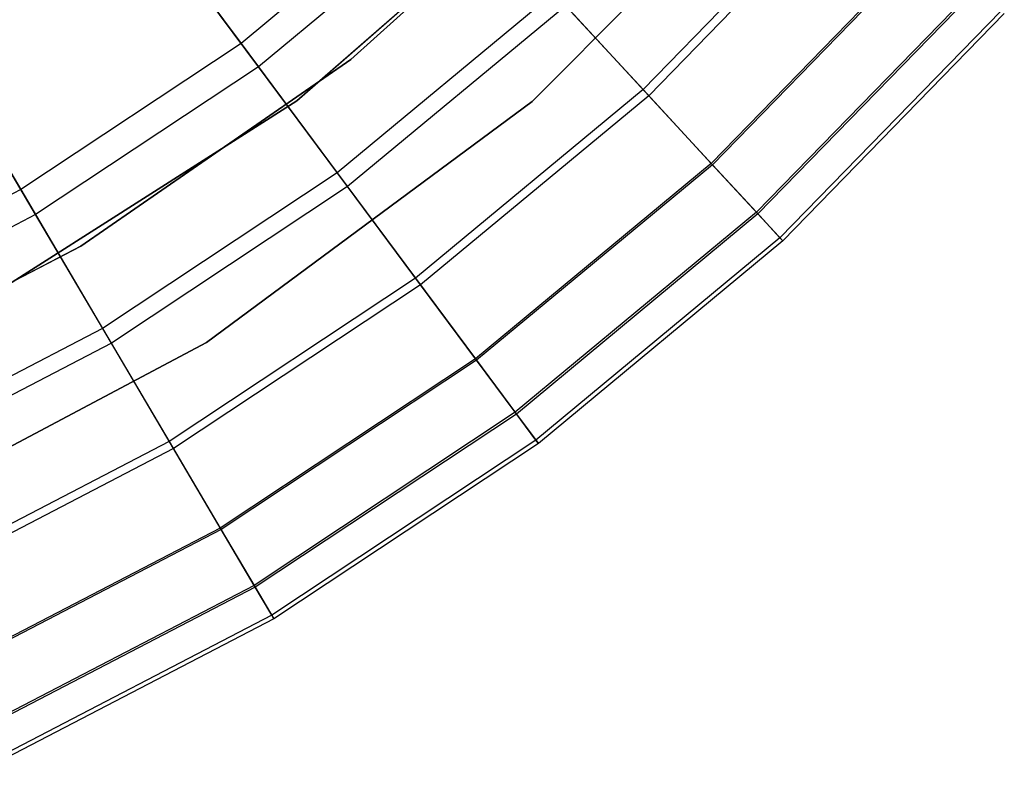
# Model space of a CAD drawing. Extents: x 0.1 to 16.1, y -7 to 7.
# Tile 55 of 68: x 9.358 to 10.357, y -2.755 to -1.998. Entities that reach past the tile are written whole.
import ezdxf

# ---------------------------------------------------------------- set-up
doc = ezdxf.new("R2010")
doc.units = 0
doc.header["$LTSCALE"] = 2.54
doc.layers.get('0').update_dxf_attribs({"color": 13, "linetype": 'CONTINUOUS'})

# ---------------------------------------------------------------- blocks, each defined once
blk = doc.blocks.new('DROPS_WOOD_E_PM_STL')
at = {"color": 0}
for p, q in [((10.16764, -1.79004, 213.10308), (9.87753, -2.0812, 213.10308)), ((9.87753, -2.0812, 220.70308), (10.16764, -1.79004, 220.70308)), ((10.16764, -1.79004, 213.10308), (9.87753, -2.0812, 213.10308)), ((9.87753, -2.0812, 220.70308), (10.16764, -1.79004, 220.70308)), ((9.69385, -2.0385, 213.38308), (9.94128, -1.81539, 213.38308)), ((9.94128, -1.81539, 213.30308), (9.69385, -2.0385, 213.30308)), ((9.69385, -2.0385, 213.38308), (9.94128, -1.81539, 213.38308)), ((9.94128, -1.81539, 213.30308), (9.69385, -2.0385, 213.30308)), ((9.69385, -2.0385, 220.70308), (9.94128, -1.81539, 220.70308)), ((9.6391, -2.08068, 213.10308), (9.93844, -1.8183, 213.10308)), ((9.93844, -1.8183, 220.70308), (9.6391, -2.08068, 220.70308)), ((9.93844, -1.8183, 220.70308), (9.6391, -2.08068, 220.70308)), ((9.6391, -2.08068, 213.10308), (9.93844, -1.8183, 213.10308)), ((9.78882, -1.85106, 7.03176), (9.58238, -2.02221, 7.03176)), ((9.78882, -1.85106, 7.03176), (9.58238, -2.02221, 7.03176)), ((10.19925, -1.85438, 6.32169), (9.99013, -2.06913, 6.32169)), ((10.19925, -1.85438, 6.32169), (9.99013, -2.06913, 6.32169)), ((10.20555, -1.85989, 4.01692), (9.99582, -2.07529, 4.01692)), ((10.20555, -1.85989, 4.01692), (9.99582, -2.07529, 4.01692)), ((9.46745, -1.86751, 7.36522), (9.58238, -2.02221, 7.03176)), ((9.46745, -1.86751, 7.36522), (9.58238, -2.02221, 7.03176)), ((9.80886, -1.87277, 3.48698), (9.60001, -2.04593, 3.48698)), ((9.80886, -1.87277, 3.48698), (9.60001, -2.04593, 3.48698)), ((9.60001, -2.04593, 3.48698), (9.49427, -1.90362, 3.24614)), ((9.60001, -2.04593, 3.48698), (9.49427, -1.90362, 3.24614)), ((10.27593, -1.92148, 5.95026), (10.05925, -2.144, 5.95026)), ((10.27593, -1.92148, 5.95026), (10.05925, -2.144, 5.95026)), ((10.27734, -1.92271, 4.30036), (10.06052, -2.14538, 4.30036)), ((10.27734, -1.92271, 4.30036), (10.06052, -2.14538, 4.30036)), ((10.32674, -1.96593, 4.59213), (10.10504, -2.19361, 4.59213)), ((10.32674, -1.96593, 4.59213), (10.10504, -2.19361, 4.59213)), ((9.89977, -1.97125, 6.68307), (9.67993, -2.15351, 6.68307)), ((9.89977, -1.97125, 6.68307), (9.67993, -2.15351, 6.68307)), ((9.89977, -1.97125, 6.68307), (9.99013, -2.06913, 6.32169)), ((9.89977, -1.97125, 6.68307), (9.99013, -2.06913, 6.32169)), ((10.32849, -1.96746, 5.57149), (10.10662, -2.19532, 5.57149)), ((10.32849, -1.96746, 5.57149), (10.10662, -2.19532, 5.57149)), ((9.91163, -1.9841, 3.74483), (9.69036, -2.16755, 3.74483)), ((9.91163, -1.9841, 3.74483), (9.69036, -2.16755, 3.74483)), ((9.99582, -2.07529, 4.01692), (9.91163, -1.9841, 3.74483)), ((9.99582, -2.07529, 4.01692), (9.91163, -1.9841, 3.74483)), ((10.35323, -1.98911, 4.88912), (10.12892, -2.21947, 4.88912)), ((10.35323, -1.98911, 4.88912), (10.12892, -2.21947, 4.88912)), ((10.35653, -1.992, 5.18815), (10.13189, -2.22269, 5.18815)), ((10.35653, -1.992, 5.18815), (10.13189, -2.22269, 5.18815)), ((9.26108, -2.0044, 7.36522), (9.35892, -2.17045, 7.03176)), ((9.26108, -2.0044, 7.36522), (9.35892, -2.17045, 7.03176)), ((9.58238, -2.02221, 7.03176), (9.35892, -2.17045, 7.03176)), ((9.58238, -2.02221, 7.03176), (9.35892, -2.17045, 7.03176)), ((9.58238, -2.02221, 7.03176), (9.67993, -2.15351, 6.68307)), ((9.58238, -2.02221, 7.03176), (9.67993, -2.15351, 6.68307)), ((9.37393, -2.19591, 3.48698), (9.28392, -2.04316, 3.24614)), ((9.37393, -2.19591, 3.48698), (9.28392, -2.04316, 3.24614)), ((9.60001, -2.04593, 3.48698), (9.37393, -2.19591, 3.48698)), ((9.60001, -2.04593, 3.48698), (9.37393, -2.19591, 3.48698)), ((9.41993, -2.22814, 213.38308), (9.69385, -2.0385, 213.38308)), ((9.69385, -2.0385, 213.30308), (9.41993, -2.22814, 213.30308)), ((9.41993, -2.22814, 213.38308), (9.69385, -2.0385, 213.38308)), ((9.69385, -2.0385, 213.30308), (9.41993, -2.22814, 213.30308)), ((9.41993, -2.22814, 220.70308), (9.69385, -2.0385, 220.70308)), ((9.69036, -2.16755, 3.74483), (9.60001, -2.04593, 3.48698)), ((9.69036, -2.16755, 3.74483), (9.60001, -2.04593, 3.48698)), ((9.69385, -2.0385, 213.38308), (9.69385, -2.0385, 213.30308)), ((9.69385, -2.0385, 213.38308), (9.69385, -2.0385, 213.30308)), ((9.99013, -2.06913, 6.32169), (9.75938, -2.26045, 6.32169)), ((9.99013, -2.06913, 6.32169), (9.75938, -2.26045, 6.32169)), ((9.99582, -2.07529, 4.01692), (9.76438, -2.26717, 4.01692)), ((9.99582, -2.07529, 4.01692), (9.76438, -2.26717, 4.01692)), ((9.99013, -2.06913, 6.32169), (10.05925, -2.144, 5.95026)), ((9.99013, -2.06913, 6.32169), (10.05925, -2.144, 5.95026)), ((10.06052, -2.14538, 4.30036), (9.99582, -2.07529, 4.01692)), ((10.06052, -2.14538, 4.30036), (9.99582, -2.07529, 4.01692)), ((9.30321, -2.29429, 213.10308), (9.6391, -2.08068, 213.10308)), ((9.6391, -2.08068, 220.70308), (9.30321, -2.29429, 220.70308)), ((9.6391, -2.08068, 220.70308), (9.30321, -2.29429, 220.70308)), ((9.30321, -2.29429, 213.10308), (9.6391, -2.08068, 213.10308)), ((9.87753, -2.0812, 213.10308), (9.54727, -2.32586, 213.10308)), ((9.54727, -2.32586, 220.70308), (9.87753, -2.0812, 220.70308)), ((9.87753, -2.0812, 213.10308), (9.54727, -2.32586, 213.10308)), ((9.54727, -2.32586, 220.70308), (9.87753, -2.0812, 220.70308)), ((9.6391, -2.08068, 220.70308), (9.6391, -2.08068, 213.10308)), ((9.6391, -2.08068, 220.70308), (9.6391, -2.08068, 213.10308)), ((9.87753, -2.0812, 213.10308), (9.87753, -2.0812, 220.70308)), ((9.87753, -2.0812, 213.10308), (9.87753, -2.0812, 220.70308)), ((10.05925, -2.144, 5.95026), (9.82015, -2.34224, 5.95026)), ((10.05925, -2.144, 5.95026), (9.82015, -2.34224, 5.95026)), ((10.06052, -2.14538, 4.30036), (9.82126, -2.34374, 4.30036)), ((10.06052, -2.14538, 4.30036), (9.82126, -2.34374, 4.30036)), ((10.05925, -2.144, 5.95026), (10.10662, -2.19532, 5.57149)), ((10.05925, -2.144, 5.95026), (10.10662, -2.19532, 5.57149)), ((10.10504, -2.19361, 4.59213), (10.06052, -2.14538, 4.30036)), ((10.10504, -2.19361, 4.59213), (10.06052, -2.14538, 4.30036)), ((9.67993, -2.15351, 6.68307), (9.44196, -2.31137, 6.68307)), ((9.67993, -2.15351, 6.68307), (9.44196, -2.31137, 6.68307)), ((9.67993, -2.15351, 6.68307), (9.75938, -2.26045, 6.32169)), ((9.67993, -2.15351, 6.68307), (9.75938, -2.26045, 6.32169)), ((9.35892, -2.17045, 7.03176), (9.12097, -2.29409, 7.03176)), ((9.35892, -2.17045, 7.03176), (9.12097, -2.29409, 7.03176)), ((9.35892, -2.17045, 7.03176), (9.44196, -2.31137, 6.68307)), ((9.35892, -2.17045, 7.03176), (9.44196, -2.31137, 6.68307)), ((9.69036, -2.16755, 3.74483), (9.45084, -2.32644, 3.74483)), ((9.69036, -2.16755, 3.74483), (9.45084, -2.32644, 3.74483)), ((9.76438, -2.26717, 4.01692), (9.69036, -2.16755, 3.74483)), ((9.76438, -2.26717, 4.01692), (9.69036, -2.16755, 3.74483)), ((9.37393, -2.19591, 3.48698), (9.13318, -2.321, 3.48698)), ((9.37393, -2.19591, 3.48698), (9.13318, -2.321, 3.48698)), ((9.45084, -2.32644, 3.74483), (9.37393, -2.19591, 3.48698)), ((9.45084, -2.32644, 3.74483), (9.37393, -2.19591, 3.48698)), ((10.10504, -2.19361, 4.59213), (9.8604, -2.39643, 4.59213)), ((10.10504, -2.19361, 4.59213), (9.8604, -2.39643, 4.59213)), ((10.10662, -2.19532, 5.57149), (9.86179, -2.3983, 5.57149)), ((10.10662, -2.19532, 5.57149), (9.86179, -2.3983, 5.57149)), ((10.12892, -2.21947, 4.88912), (10.10504, -2.19361, 4.59213)), ((10.12892, -2.21947, 4.88912), (10.10504, -2.19361, 4.59213)), ((10.10662, -2.19532, 5.57149), (10.13189, -2.22269, 5.18815)), ((10.10662, -2.19532, 5.57149), (10.13189, -2.22269, 5.18815)), ((10.12892, -2.21947, 4.88912), (9.8814, -2.42468, 4.88912)), ((10.12892, -2.21947, 4.88912), (9.8814, -2.42468, 4.88912)), ((10.13189, -2.22269, 5.18815), (9.88401, -2.4282, 5.18815)), ((10.13189, -2.22269, 5.18815), (9.88401, -2.4282, 5.18815)), ((10.13189, -2.22269, 5.18815), (10.12892, -2.21947, 4.88912)), ((10.13189, -2.22269, 5.18815), (10.12892, -2.21947, 4.88912)), ((9.124, -2.38119, 213.38308), (9.41993, -2.22814, 213.38308)), ((9.41993, -2.22814, 213.30308), (9.124, -2.38119, 213.30308)), ((9.124, -2.38119, 213.38308), (9.41993, -2.22814, 213.38308)), ((9.41993, -2.22814, 213.30308), (9.124, -2.38119, 213.30308)), ((9.124, -2.38119, 220.70308), (9.41993, -2.22814, 220.70308)), ((9.41993, -2.22814, 213.38308), (9.41993, -2.22814, 213.30308)), ((9.41993, -2.22814, 213.38308), (9.41993, -2.22814, 213.30308)), ((9.75938, -2.26045, 6.32169), (9.50959, -2.42615, 6.32169)), ((9.75938, -2.26045, 6.32169), (9.50959, -2.42615, 6.32169)), ((9.75938, -2.26045, 6.32169), (9.82015, -2.34224, 5.95026)), ((9.75938, -2.26045, 6.32169), (9.82015, -2.34224, 5.95026)), ((9.76438, -2.26717, 4.01692), (9.51385, -2.43337, 4.01692)), ((9.76438, -2.26717, 4.01692), (9.51385, -2.43337, 4.01692)), ((9.82126, -2.34374, 4.30036), (9.76438, -2.26717, 4.01692)), ((9.82126, -2.34374, 4.30036), (9.76438, -2.26717, 4.01692)), ((9.44196, -2.31137, 6.68307), (9.18856, -2.44304, 6.68307)), ((9.44196, -2.31137, 6.68307), (9.18856, -2.44304, 6.68307)), ((9.44196, -2.31137, 6.68307), (9.50959, -2.42615, 6.32169)), ((9.44196, -2.31137, 6.68307), (9.50959, -2.42615, 6.32169)), ((9.54727, -2.32586, 213.10308), (9.18423, -2.51857, 213.10308)), ((9.18423, -2.51857, 220.70308), (9.54727, -2.32586, 220.70308)), ((9.54727, -2.32586, 213.10308), (9.18423, -2.51857, 213.10308)), ((9.18423, -2.51857, 220.70308), (9.54727, -2.32586, 220.70308)), ((9.45084, -2.32644, 3.74483), (9.19579, -2.45897, 3.74483)), ((9.45084, -2.32644, 3.74483), (9.19579, -2.45897, 3.74483)), ((9.51385, -2.43337, 4.01692), (9.45084, -2.32644, 3.74483)), ((9.51385, -2.43337, 4.01692), (9.45084, -2.32644, 3.74483)), ((9.54727, -2.32586, 213.10308), (9.54727, -2.32586, 220.70308)), ((9.54727, -2.32586, 213.10308), (9.54727, -2.32586, 220.70308)), ((9.82015, -2.34224, 5.95026), (9.56132, -2.51394, 5.95026)), ((9.82015, -2.34224, 5.95026), (9.56132, -2.51394, 5.95026)), ((9.82126, -2.34374, 4.30036), (9.56227, -2.51554, 4.30036)), ((9.82126, -2.34374, 4.30036), (9.56227, -2.51554, 4.30036)), ((9.82015, -2.34224, 5.95026), (9.86179, -2.3983, 5.57149)), ((9.82015, -2.34224, 5.95026), (9.86179, -2.3983, 5.57149)), ((9.8604, -2.39643, 4.59213), (9.82126, -2.34374, 4.30036)), ((9.8604, -2.39643, 4.59213), (9.82126, -2.34374, 4.30036)), ((9.8604, -2.39643, 4.59213), (9.59559, -2.5721, 4.59213)), ((9.8604, -2.39643, 4.59213), (9.59559, -2.5721, 4.59213)), ((9.8814, -2.42468, 4.88912), (9.8604, -2.39643, 4.59213)), ((9.8814, -2.42468, 4.88912), (9.8604, -2.39643, 4.59213)), ((9.86179, -2.3983, 5.57149), (9.59677, -2.5741, 5.57149)), ((9.86179, -2.3983, 5.57149), (9.59677, -2.5741, 5.57149)), ((9.86179, -2.3983, 5.57149), (9.88401, -2.4282, 5.18815)), ((9.86179, -2.3983, 5.57149), (9.88401, -2.4282, 5.18815)), ((9.50959, -2.42615, 6.32169), (9.24361, -2.56436, 6.32169)), ((9.50959, -2.42615, 6.32169), (9.24361, -2.56436, 6.32169)), ((9.50959, -2.42615, 6.32169), (9.56132, -2.51394, 5.95026)), ((9.50959, -2.42615, 6.32169), (9.56132, -2.51394, 5.95026)), ((9.8814, -2.42468, 4.88912), (9.61346, -2.60243, 4.88912)), ((9.8814, -2.42468, 4.88912), (9.61346, -2.60243, 4.88912)), ((9.88401, -2.4282, 5.18815), (9.8814, -2.42468, 4.88912)), ((9.88401, -2.4282, 5.18815), (9.8814, -2.42468, 4.88912)), ((9.51385, -2.43337, 4.01692), (9.24707, -2.57199, 4.01692)), ((9.51385, -2.43337, 4.01692), (9.24707, -2.57199, 4.01692)), ((9.56227, -2.51554, 4.30036), (9.51385, -2.43337, 4.01692)), ((9.56227, -2.51554, 4.30036), (9.51385, -2.43337, 4.01692)), ((9.88401, -2.4282, 5.18815), (9.61569, -2.6062, 5.18815)), ((9.88401, -2.4282, 5.18815), (9.61569, -2.6062, 5.18815)), ((9.56132, -2.51394, 5.95026), (9.28572, -2.65715, 5.95026)), ((9.56132, -2.51394, 5.95026), (9.28572, -2.65715, 5.95026)), ((9.56227, -2.51554, 4.30036), (9.28649, -2.65885, 4.30036)), ((9.56227, -2.51554, 4.30036), (9.28649, -2.65885, 4.30036)), ((9.56132, -2.51394, 5.95026), (9.59677, -2.5741, 5.57149)), ((9.56132, -2.51394, 5.95026), (9.59677, -2.5741, 5.57149)), ((9.59559, -2.5721, 4.59213), (9.56227, -2.51554, 4.30036)), ((9.59559, -2.5721, 4.59213), (9.56227, -2.51554, 4.30036)), ((9.59559, -2.5721, 4.59213), (9.31361, -2.71862, 4.59213)), ((9.59559, -2.5721, 4.59213), (9.31361, -2.71862, 4.59213)), ((9.59677, -2.5741, 5.57149), (9.31457, -2.72074, 5.57149)), ((9.59677, -2.5741, 5.57149), (9.31457, -2.72074, 5.57149)), ((9.61346, -2.60243, 4.88912), (9.59559, -2.5721, 4.59213)), ((9.61346, -2.60243, 4.88912), (9.59559, -2.5721, 4.59213)), ((9.59677, -2.5741, 5.57149), (9.61569, -2.6062, 5.18815)), ((9.59677, -2.5741, 5.57149), (9.61569, -2.6062, 5.18815)), ((9.61346, -2.60243, 4.88912), (9.32816, -2.75068, 4.88912)), ((9.61346, -2.60243, 4.88912), (9.32816, -2.75068, 4.88912)), ((9.61569, -2.6062, 5.18815), (9.32997, -2.75467, 5.18815)), ((9.61569, -2.6062, 5.18815), (9.32997, -2.75467, 5.18815)), ((9.61569, -2.6062, 5.18815), (9.61346, -2.60243, 4.88912)), ((9.61569, -2.6062, 5.18815), (9.61346, -2.60243, 4.88912))]:
    blk.add_line(p, q, dxfattribs=at)

msp = doc.modelspace()

# ---------------------------------------------------------------- block references
at = {"color": 0}
msp.add_blockref('DROPS_WOOD_E_PM_STL', (0, 0), dxfattribs=at)

doc.saveas('drawing.dxf')
